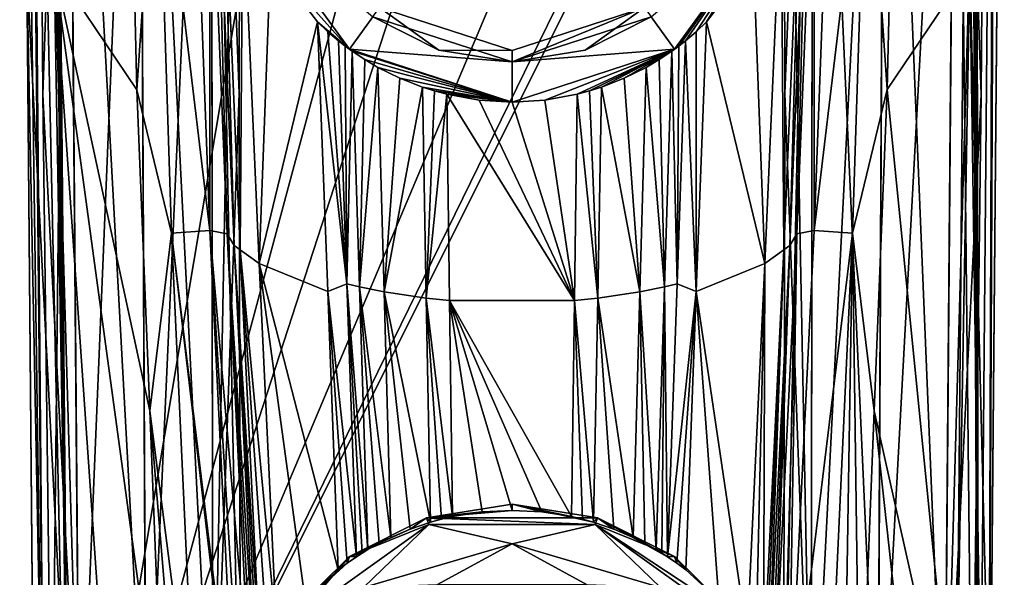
# Model space of a CAD drawing. Header units: metres. Extents: x -106 to 106, y -152 to 75.
# Tile 5 of 21: x -22 to 22, y -96 to -72. Entities that reach past the tile are written whole.
import ezdxf

# ---------------------------------------------------------------- set-up
doc = ezdxf.new("R2010")
doc.units = ezdxf.units.M
doc.layers.add('solid_20522313', color=7, linetype='CONTINUOUS')

msp = doc.modelspace()

# ---------------------------------------------------------------- linework, layer by layer
at = {"layer": 'solid_20522313'}
for points in [[(-20.647184, -115.083435, 22.060659), (-21.443855, -33.822399, 21.965246), (-21.795668, -33.82547, 21)], [(-21.795668, -33.82547, 21), (-21.174538, -105, 10.5), (-21.086508, -115.087265, 10.5)], [(-21.795668, -33.82547, 21), (-21.485104, -69.412735, 10.5), (-21.174538, -105, 10.5)], [(-21.795668, -33.82547, 21), (-21.086508, -115.087265, 10.5), (-21.086508, -115.087265, 21)], [(-20.647184, -115.083435, 22.060659), (-21.795668, -33.82547, 21), (-21.086508, -115.087265, 21)], [(-20.647184, -115.083435, 22.060659), (-21.356344, -33.821636, 22.060659), (-21.443855, -33.822399, 21.965246)], [(-19.586565, -115.074173, 22.5), (-20.553452, -33.814629, 22.477692), (-21.356344, -33.821636, 22.060659)], [(-20.647184, -115.083435, 22.060659), (-19.586565, -115.074173, 22.5), (-21.356344, -33.821636, 22.060659)], [(-20.418339, -34.574829, 22.494419), (-20.553452, -33.814629, 22.477692), (-19.586565, -115.074173, 22.5)], [(20.418339, -34.574829, 22.494419), (20.647184, -115.083435, 22.060659), (20.553452, -33.814629, 22.477692)], [(21.356344, -33.821636, 22.060659), (20.553452, -33.814629, 22.477692), (20.647184, -115.083435, 22.060659)], [(21.356344, -33.821636, 22.060659), (20.647184, -115.083435, 22.060659), (21.086508, -115.087265, 21)], [(21.443855, -33.822399, 21.965246), (21.356344, -33.821636, 22.060659), (21.086508, -115.087265, 21)], [(21.443855, -33.822399, 21.965246), (21.086508, -115.087265, 21), (21.795668, -33.82547, 21)], [(21.086508, -115.087265, 21), (21.485104, -69.412735, 10.5), (21.795668, -33.82547, 10.5)], [(21.086508, -115.087265, 21), (21.795668, -33.82547, 10.5), (21.795668, -33.82547, 21)], [(-20.418339, -34.574829, 22.494419), (-19.586565, -115.074173, 22.5), (-20.282812, -35.291965, 22.5)], [(20.418339, -34.574829, 22.494419), (20.282812, -35.291965, 22.5), (20.647184, -115.083435, 22.060659)], [(-19.586565, -115.074173, 22.5), (-7.280723, -41.797455, 22.5), (-20.282812, -35.291965, 22.5)], [(19.586565, -115.074173, 22.5), (20.282812, -35.291965, 22.5), (-19.586565, -115.074173, 22.5)], [(3.959791, -66.959793, 22.5), (-19.586565, -115.074173, 22.5), (20.282812, -35.291965, 22.5)], [(19.586565, -115.074173, 22.5), (20.647184, -115.083435, 22.060659), (20.282812, -35.291965, 22.5)], [(-5.599999, -63, 22.5), (-7.280723, -41.797455, 22.5), (-19.586565, -115.074173, 22.5)], [(-16.199522, -106.103897, 93.771118), (-16.500002, -42.173271, 82.823753), (-19.682365, -42.401684, 81.525284)], [(-13.244056, -106.289482, 92.560883), (-13.317636, -42.401688, 81.525284), (-16.500002, -42.173271, 82.823753)], [(-16.199522, -106.103897, 93.771118), (-13.244056, -106.289482, 92.560883), (-16.500002, -42.173271, 82.823753)], [(16.199522, -106.103897, 93.771118), (16.500002, -42.173271, 82.823753), (13.317636, -42.401688, 81.525284)], [(19.154987, -106.343422, 92.570396), (16.500002, -42.173271, 82.823753), (16.199522, -106.103897, 93.771118)], [(19.154987, -106.343422, 92.570396), (19.682365, -42.401684, 81.525284), (16.500002, -42.173271, 82.823753)], [(-19.154987, -106.343422, 92.570396), (-19.682365, -42.401684, 81.525284), (-21, -42.956642, 78.392464)], [(-19.154987, -106.343422, 92.570396), (-16.199522, -106.103897, 93.771118), (-19.682365, -42.401684, 81.525284)], [(-12.07196, -74.873978, 84.020348), (-12, -42.956642, 78.392464), (-13.317636, -42.401688, 81.525284)], [(-12.07196, -74.873978, 84.020348), (-13.317636, -42.401688, 81.525284), (-12.019709, -106.791534, 89.648277)], [(-13.244056, -106.289482, 92.560883), (-12.019709, -106.791534, 89.648277), (-13.317636, -42.401688, 81.525284)], [(13.244056, -106.289482, 92.560883), (13.317636, -42.401688, 81.525284), (12, -42.956642, 78.392464)], [(16.199522, -106.103897, 93.771118), (13.317636, -42.401688, 81.525284), (13.244056, -106.289482, 92.560883)], [(19.154987, -106.343422, 92.570396), (20.379335, -106.867821, 89.661728), (19.682365, -42.401684, 81.525284)], [(20.77791, -74.913292, 84.027283), (21, -42.956642, 78.392464), (19.682365, -42.401684, 81.525284)], [(20.77791, -74.913292, 84.027283), (19.682365, -42.401684, 81.525284), (20.379335, -106.867821, 89.661728)], [(-20.77791, -74.913292, 84.027283), (-21, -42.956642, 78.392464), (-19.682365, -43.506641, 75.258766)], [(-19.154987, -106.343422, 92.570396), (-21, -42.956642, 78.392464), (-20.77791, -74.913292, 84.027283)], [(-13.244056, -107.315933, 86.739601), (-13.317636, -43.506645, 75.258766), (-12, -42.956642, 78.392464)], [(-12.07196, -74.873978, 84.020348), (-13.244056, -107.315933, 86.739601), (-12, -42.956642, 78.392464)], [(12.07196, -74.873978, 84.020348), (12, -42.956642, 78.392464), (13.317636, -43.506645, 75.258766)], [(12.07196, -74.873978, 84.020348), (13.244056, -106.289482, 92.560883), (12, -42.956642, 78.392464)], [(19.154987, -107.369873, 86.749115), (19.682365, -43.506641, 75.258766), (21, -42.956642, 78.392464)], [(20.77791, -74.913292, 84.027283), (19.154987, -107.369873, 86.749115), (21, -42.956642, 78.392464)], [(-20.379335, -106.867821, 89.661728), (-20.77791, -74.913292, 84.027283), (-19.682365, -43.506641, 75.258766)], [(-19.154987, -107.369873, 86.749115), (-20.379335, -106.867821, 89.661728), (-19.682365, -43.506641, 75.258766)], [(-19.154987, -107.369873, 86.749115), (-19.682365, -43.506641, 75.258766), (-16.500002, -43.736107, 73.96048)], [(-16.199522, -107.555458, 85.538879), (-16.500002, -43.736107, 73.96048), (-13.317636, -43.506645, 75.258766)], [(-13.244056, -107.315933, 86.739601), (-16.199522, -107.555458, 85.538879), (-13.317636, -43.506645, 75.258766)], [(13.244056, -107.315933, 86.739601), (12.019709, -106.791534, 89.648277), (13.317636, -43.506645, 75.258766)], [(12.07196, -74.873978, 84.020348), (13.317636, -43.506645, 75.258766), (12.019709, -106.791534, 89.648277)], [(13.244056, -107.315933, 86.739601), (13.317636, -43.506645, 75.258766), (16.500002, -43.736107, 73.96048)], [(16.199522, -107.555458, 85.538879), (16.500002, -43.736107, 73.96048), (19.682365, -43.506641, 75.258766)], [(16.199522, -107.555458, 85.538879), (19.682365, -43.506641, 75.258766), (19.154987, -107.369873, 86.749115)], [(-16.199522, -107.555458, 85.538879), (-19.154987, -107.369873, 86.749115), (-16.500002, -43.736107, 73.96048)], [(13.244056, -107.315933, 86.739601), (16.500002, -43.736107, 73.96048), (16.199522, -107.555458, 85.538879)], [(-17.176798, -51.069469, -4.244116), (-16.615046, -74.704407, -2.482973), (-20.271166, -69.271828, 3.397589)], [(-15.714226, -61.45219, -4.976218), (-16.615046, -74.704407, -2.482973), (-17.176798, -51.069469, -4.244116)], [(17.176796, -51.069466, -4.244117), (16.615055, -74.704102, -2.482999), (15.71423, -61.452045, -4.976231)], [(20.271166, -69.271843, 3.397589), (16.615055, -74.704102, -2.482999), (17.176796, -51.069466, -4.244117)], [(-15.714226, -61.45219, -4.976218), (-15.076395, -81.058533, -3.145682), (-16.615046, -74.704407, -2.482973)], [(-14.12139, -61.383877, -6.63342), (-13.375206, -80.929558, -4.395652), (-15.714226, -61.45219, -4.976218)], [(-13.375206, -80.929558, -4.395652), (-15.076395, -81.058533, -3.145682), (-15.714226, -61.45219, -4.976218)], [(-13.377371, -62.273407, -7.153979), (-13.375206, -80.929558, -4.395652), (-14.12139, -61.383877, -6.63342)], [(14.121374, -61.384377, -6.633368), (13.3752, -80.92971, -4.395631), (13.377353, -62.273937, -7.153918)], [(15.71423, -61.452045, -4.976231), (13.3752, -80.92971, -4.395631), (14.121374, -61.384377, -6.633368)], [(15.71423, -61.452045, -4.976231), (15.076413, -81.058182, -3.145722), (13.3752, -80.92971, -4.395631)], [(16.615055, -74.704102, -2.482999), (15.076413, -81.058182, -3.145722), (15.71423, -61.452045, -4.976231)], [(-13.377371, -62.273407, -7.153979), (-12.610083, -81.080879, -4.804246), (-13.375206, -80.929558, -4.395652)], [(-13.069061, -63.076717, -7.272667), (-12.610083, -81.080879, -4.804246), (-13.377371, -62.273407, -7.153979)], [(13.377353, -62.273937, -7.153918), (12.61006, -81.081345, -4.80418), (13.069043, -63.077244, -7.272604)], [(13.3752, -80.92971, -4.395631), (12.61006, -81.081345, -4.80418), (13.377353, -62.273937, -7.153918)], [(-5.599999, -63, 22.5), (-19.586565, -115.074173, 22.5), (-3.959791, -66.959793, 22.5)], [(-13.069061, -63.076717, -7.272667), (-12.293781, -81.601288, -4.87671), (-12.610083, -81.080879, -4.804246)], [(-12.801576, -63.556133, -7.3908), (-12.293781, -81.601288, -4.87671), (-13.069061, -63.076717, -7.272667)], [(13.069043, -63.077244, -7.272604), (12.293762, -81.601692, -4.87665), (12.801558, -63.556633, -7.390738)], [(12.61006, -81.081345, -4.80418), (12.293762, -81.601692, -4.87665), (13.069043, -63.077244, -7.272604)], [(-12.801576, -63.556133, -7.3908), (-11.910462, -65.864159, -7.582354), (-12.02878, -81.797096, -4.970626)], [(-12.801576, -63.556133, -7.3908), (-12.02878, -81.797096, -4.970626), (-12.293781, -81.601288, -4.87671)], [(12.801558, -63.556633, -7.390738), (12.028764, -81.797455, -4.970572), (11.910462, -65.864159, -7.582354)], [(12.293762, -81.601692, -4.87665), (12.028764, -81.797455, -4.970572), (12.801558, -63.556633, -7.390738)], [(-11.193255, -82.401199, -5.219851), (-12.02878, -81.797096, -4.970626), (-11.910462, -65.864159, -7.582354)], [(-11.193255, -82.401199, -5.219851), (-11.910462, -65.864159, -7.582354), (-10.687385, -68.986847, -7.646284)], [(11.193257, -82.401192, -5.219851), (10.687388, -68.986839, -7.646284), (11.910462, -65.864159, -7.582354)], [(12.028764, -81.797455, -4.970572), (11.193257, -82.401192, -5.219851), (11.910462, -65.864159, -7.582354)], [(-3.959791, -66.959793, 22.5), (-19.586565, -115.074173, 22.5), (0, -68.599998, 22.5)], [(3.959791, -66.959793, 22.5), (0, -68.599998, 22.5), (-19.586565, -115.074173, 22.5)], [(-10.687385, -68.986847, -7.646284), (-11.650428, -66.785484, -7.1), (-7.200164, -72.910599, -7.1)], [(-6.15852, -71.476479, -7.1), (-7.200164, -72.910599, -7.1), (-11.650428, -66.785484, -7.1)], [(6.15852, -71.476479, -7.1), (11.650428, -66.785484, -7.1), (7.200164, -72.910599, -7.1)], [(7.383296, -72.77494, -7.76489), (7.200164, -72.910599, -7.1), (11.650428, -66.785484, -7.1)], [(7.680659, -72.54306, -7.777052), (7.383296, -72.77494, -7.76489), (11.650428, -66.785484, -7.1)], [(8.156232, -72.139931, -7.78641), (7.680659, -72.54306, -7.777052), (11.650428, -66.785484, -7.1)], [(8.617871, -71.706024, -7.78226), (8.156232, -72.139931, -7.78641), (11.650428, -66.785484, -7.1)], [(10.687388, -68.986839, -7.646284), (8.617871, -71.706024, -7.78226), (11.650428, -66.785484, -7.1)], [(-21.485104, -69.412735, 10.5), (-20.271166, -69.271828, 3.397589), (-19.629318, -105, 4.648063)], [(-20.271166, -69.271828, 3.397589), (-15.395058, -105.000046, 0.322935), (-17.79442, -104.999992, 2.213134)], [(-16.033875, -88.912109, -1.165386), (-15.395058, -105.000046, 0.322935), (-20.271166, -69.271828, 3.397589)], [(-20.271166, -69.271828, 3.397589), (-17.79442, -104.999992, 2.213134), (-19.629318, -105, 4.648063)], [(-16.615046, -74.704407, -2.482973), (-16.033875, -88.912109, -1.165386), (-20.271166, -69.271828, 3.397589)], [(-11.193255, -82.401199, -5.219851), (-10.687385, -68.986847, -7.646284), (-8.617871, -71.706024, -7.78226)], [(-8.617871, -71.706024, -7.78226), (-10.687385, -68.986847, -7.646284), (-7.200164, -72.910599, -7.1)], [(11.193257, -82.401192, -5.219851), (8.617871, -71.706024, -7.78226), (10.687388, -68.986839, -7.646284)], [(20.271166, -69.271843, 3.397589), (19.629318, -105, 4.648063), (16.615055, -74.704102, -2.482999)], [(20.271166, -69.271843, 3.397589), (20.782076, -105, 7.479926), (19.629318, -105, 4.648063)], [(20.271166, -69.271843, 3.397589), (21.174538, -105, 10.5), (20.782076, -105, 7.479926)], [(21.485104, -69.412735, 10.5), (21.174538, -105, 10.5), (20.271166, -69.271843, 3.397589)], [(-21.485104, -69.412735, 10.5), (-19.629318, -105, 4.648063), (-20.782076, -105, 7.479926)], [(-21.485104, -69.412735, 10.5), (-20.782076, -105, 7.479926), (-21.174538, -105, 10.5)], [(21.086508, -115.087265, 21), (21.174538, -105, 10.5), (21.485104, -69.412735, 10.5)], [(-6.15852, -71.476479, -7.1), (0, -73.477501, -7.1), (-7.200164, -72.910599, -7.1)], [(-5.86124, -71.074425, -29.1), (-3.242857, -72.963028, -28.6), (-6.161797, -71.474091, -28.6)], [(-6.161797, -71.474091, -28.6), (-3.242857, -72.963028, -28.6), (-6.15852, -71.476479, -7.1)], [(0, -73.477501, -28.6), (0, -73.477501, -7.1), (-6.15852, -71.476479, -7.1)], [(-3.242857, -72.963028, -28.6), (0, -73.477501, -28.6), (-6.15852, -71.476479, -7.1)], [(-5.86124, -71.074425, -29.1), (0, -72.977501, -29.1), (-3.242857, -72.963028, -28.6)], [(5.860563, -71.074921, -29.1), (0, -72.977501, -29.1), (-5.86124, -71.074425, -29.1)], [(5.860563, -71.074921, -29.1), (3.242858, -72.963028, -28.6), (0, -73.477501, -28.6)], [(5.860563, -71.074921, -29.1), (0, -73.477501, -28.6), (0, -72.977501, -29.1)], [(6.15852, -71.476479, -7.1), (7.200164, -72.910599, -7.1), (0, -73.477501, -7.1)], [(3.242858, -72.963028, -28.6), (6.15852, -71.476479, -7.1), (0, -73.477501, -7.1)], [(5.860563, -71.074921, -29.1), (6.161797, -71.474091, -28.6), (3.242858, -72.963028, -28.6)], [(3.242858, -72.963028, -28.6), (6.161797, -71.474091, -28.6), (6.15852, -71.476479, -7.1)], [(-8.160837, -83.640762, -5.685967), (-11.193255, -82.401199, -5.219851), (-8.617871, -71.706024, -7.78226)], [(-8.156232, -72.139931, -7.78641), (-8.617871, -71.706024, -7.78226), (-7.200164, -72.910599, -7.1)], [(-7.30607, -83.299309, -5.811953), (-8.617871, -71.706024, -7.78226), (-8.156232, -72.139931, -7.78641)], [(-7.30607, -83.299309, -5.811953), (-8.160837, -83.640762, -5.685967), (-8.617871, -71.706024, -7.78226)], [(8.160838, -83.640762, -5.685966), (8.156232, -72.139931, -7.78641), (8.617871, -71.706024, -7.78226)], [(11.193257, -82.401192, -5.219851), (8.160838, -83.640762, -5.685966), (8.617871, -71.706024, -7.78226)], [(-7.680659, -72.54306, -7.777052), (-8.156232, -72.139931, -7.78641), (-7.200164, -72.910599, -7.1)], [(-7.30607, -83.299309, -5.811953), (-8.156232, -72.139931, -7.78641), (-7.680659, -72.54306, -7.777052)], [(8.160838, -83.640762, -5.685966), (7.680659, -72.54306, -7.777052), (8.156232, -72.139931, -7.78641)], [(-7.383296, -72.77494, -7.76489), (-7.680659, -72.54306, -7.777052), (-7.200164, -72.910599, -7.1)], [(-7.30607, -83.299309, -5.811953), (-7.680659, -72.54306, -7.777052), (-7.383296, -72.77494, -7.76489)], [(-7.083044, -72.994652, -7.748386), (-7.383296, -72.77494, -7.76489), (-7.200164, -72.910599, -7.1)], [(-7.30607, -83.299309, -5.811953), (-7.383296, -72.77494, -7.76489), (-7.083044, -72.994652, -7.748386)], [(7.383296, -72.77494, -7.76489), (7.083044, -72.994652, -7.748386), (7.200164, -72.910599, -7.1)], [(7.306071, -83.299309, -5.811953), (7.083044, -72.994652, -7.748386), (7.383296, -72.77494, -7.76489)], [(7.306071, -83.299309, -5.811953), (7.383296, -72.77494, -7.76489), (7.680659, -72.54306, -7.777052)], [(8.160838, -83.640762, -5.685966), (7.306071, -83.299309, -5.811953), (7.680659, -72.54306, -7.777052)], [(-6.745149, -83.422417, -5.812143), (-7.30607, -83.299309, -5.811953), (-7.083044, -72.994652, -7.748386)], [(-7.083044, -72.994652, -7.748386), (-7.200164, -72.910599, -7.1), (0, -75.25, -7.1)], [(0, -73.477501, -7.1), (0, -75.25, -7.1), (-7.200164, -72.910599, -7.1)], [(-6.519835, -73.370834, -7.714939), (-7.083044, -72.994652, -7.748386), (0, -75.25, -7.1)], [(-6.745149, -83.422417, -5.812143), (-7.083044, -72.994652, -7.748386), (-6.519835, -73.370834, -7.714939)], [(0, -72.977501, -29.1), (0, -73.477501, -28.6), (-3.242857, -72.963028, -28.6)], [(7.200164, -72.910599, -7.1), (0, -75.25, -7.527322), (0, -75.25, -7.1)], [(0, -73.477501, -7.1), (7.200164, -72.910599, -7.1), (0, -75.25, -7.1)], [(1.455874, -75.163177, -7.536839), (0, -75.25, -7.527322), (7.200164, -72.910599, -7.1)], [(3.242858, -72.963028, -28.6), (0, -73.477501, -7.1), (0, -73.477501, -28.6)], [(2.88601, -74.905182, -7.564744), (1.455874, -75.163177, -7.536839), (7.200164, -72.910599, -7.1)], [(3.431155, -74.759666, -7.580228), (2.88601, -74.905182, -7.564744), (7.200164, -72.910599, -7.1)], [(3.967526, -74.589706, -7.59807), (3.431155, -74.759666, -7.580228), (7.200164, -72.910599, -7.1)], [(4.972684, -74.195305, -7.638057), (3.967526, -74.589706, -7.59807), (7.200164, -72.910599, -7.1)], [(5.934716, -73.716423, -7.683597), (4.972684, -74.195305, -7.638057), (7.200164, -72.910599, -7.1)], [(6.519835, -73.370834, -7.714939), (5.934716, -73.716423, -7.683597), (7.200164, -72.910599, -7.1)], [(7.083044, -72.994652, -7.748386), (6.519835, -73.370834, -7.714939), (7.200164, -72.910599, -7.1)], [(6.74515, -83.422417, -5.812144), (6.519835, -73.370834, -7.714939), (7.083044, -72.994652, -7.748386)], [(7.306071, -83.299309, -5.811953), (6.74515, -83.422417, -5.812144), (7.083044, -72.994652, -7.748386)], [(-6.745149, -83.422417, -5.812143), (-6.519835, -73.370834, -7.714939), (-5.934716, -73.716423, -7.683597)], [(-5.934716, -73.716423, -7.683597), (-6.519835, -73.370834, -7.714939), (0, -75.25, -7.1)], [(6.74515, -83.422417, -5.812144), (5.934716, -73.716423, -7.683597), (6.519835, -73.370834, -7.714939)], [(-5.661154, -83.649132, -5.798086), (-6.745149, -83.422417, -5.812143), (-5.934716, -73.716423, -7.683597)], [(-4.972612, -74.195343, -7.638054), (-5.934716, -73.716423, -7.683597), (0, -75.25, -7.1)], [(-5.661154, -83.649132, -5.798086), (-5.934716, -73.716423, -7.683597), (-4.972612, -74.195343, -7.638054)], [(5.661154, -83.649139, -5.798084), (4.972684, -74.195305, -7.638057), (5.934716, -73.716423, -7.683597)], [(6.74515, -83.422417, -5.812144), (5.661154, -83.649139, -5.798084), (5.934716, -73.716423, -7.683597)], [(-5.661154, -83.649132, -5.798086), (-4.972612, -74.195343, -7.638054), (-3.967526, -74.589706, -7.59807)], [(-3.967526, -74.589706, -7.59807), (-4.972612, -74.195343, -7.638054), (0, -75.25, -7.1)], [(5.661154, -83.649139, -5.798084), (3.967526, -74.589706, -7.59807), (4.972684, -74.195305, -7.638057)], [(-19.154987, -106.343422, 92.570396), (-20.77791, -74.913292, 84.027283), (-20.379335, -106.867821, 89.661728)], [(-15.076395, -81.058533, -3.145682), (-16.033875, -88.912109, -1.165386), (-16.615046, -74.704407, -2.482973)], [(-12.07196, -74.873978, 84.020348), (-12.019709, -106.791534, 89.648277), (-13.244056, -107.315933, 86.739601)], [(-3.792958, -83.926407, -5.783477), (-5.661154, -83.649132, -5.798086), (-3.967526, -74.589706, -7.59807)], [(-3.431155, -74.759666, -7.580228), (-3.967526, -74.589706, -7.59807), (0, -75.25, -7.1)], [(-3.792958, -83.926407, -5.783477), (-3.967526, -74.589706, -7.59807), (-3.431155, -74.759666, -7.580228)], [(-3.792958, -83.926407, -5.783477), (-3.431155, -74.759666, -7.580228), (-2.88601, -74.905182, -7.564744)], [(-2.761286, -84.036591, -5.77758), (-3.792958, -83.926407, -5.783477), (-2.88601, -74.905182, -7.564744)], [(-2.88601, -74.905182, -7.564744), (-3.431155, -74.759666, -7.580228), (0, -75.25, -7.1)], [(-1.455857, -75.163185, -7.536839), (-2.88601, -74.905182, -7.564744), (0, -75.25, -7.1)], [(2.761286, -84.036591, -5.77758), (-2.88601, -74.905182, -7.564744), (-1.455857, -75.163185, -7.536839)], [(2.761286, -84.036591, -5.77758), (-2.761286, -84.036591, -5.77758), (-2.88601, -74.905182, -7.564744)], [(2.761286, -84.036591, -5.77758), (1.455874, -75.163177, -7.536839), (2.88601, -74.905182, -7.564744)], [(3.792958, -83.926407, -5.783477), (2.761286, -84.036591, -5.77758), (2.88601, -74.905182, -7.564744)], [(3.792958, -83.926407, -5.783477), (2.88601, -74.905182, -7.564744), (3.431155, -74.759666, -7.580228)], [(3.792958, -83.926407, -5.783477), (3.431155, -74.759666, -7.580228), (3.967526, -74.589706, -7.59807)], [(5.661154, -83.649139, -5.798084), (3.792958, -83.926407, -5.783477), (3.967526, -74.589706, -7.59807)], [(12.07196, -74.873978, 84.020348), (12.019709, -106.791534, 89.648277), (13.244056, -106.289482, 92.560883)], [(16.615055, -74.704102, -2.482999), (16.033888, -88.911774, -1.165418), (15.076413, -81.058182, -3.145722)], [(16.615055, -74.704102, -2.482999), (19.629318, -105, 4.648063), (16.033888, -88.911774, -1.165418)], [(20.77791, -74.913292, 84.027283), (20.379335, -106.867821, 89.661728), (19.154987, -107.369873, 86.749115)], [(0, -75.25, -7.527322), (-1.455857, -75.163185, -7.536839), (0, -75.25, -7.1)], [(2.761286, -84.036591, -5.77758), (-1.455857, -75.163185, -7.536839), (0, -75.25, -7.527322)], [(2.761286, -84.036591, -5.77758), (0, -75.25, -7.527322), (1.455874, -75.163177, -7.536839)], [(-15.076395, -81.058533, -3.145682), (-13.974951, -104.999962, -0.397946), (-16.033875, -88.912109, -1.165386)], [(-13.375206, -80.929558, -4.395652), (-12.223788, -104.410553, -1.079155), (-15.076395, -81.058533, -3.145682)], [(-15.076395, -81.058533, -3.145682), (-12.248295, -104.999634, -0.981441), (-13.974951, -104.999962, -0.397946)], [(-12.23966, -104.704468, -1.02988), (-12.248295, -104.999634, -0.981441), (-15.076395, -81.058533, -3.145682)], [(-12.23966, -104.704468, -1.02988), (-15.076395, -81.058533, -3.145682), (-12.223788, -104.410553, -1.079155)], [(-12.017904, -102.865906, -1.374756), (-12.223788, -104.410553, -1.079155), (-13.375206, -80.929558, -4.395652)], [(-12.610083, -81.080879, -4.804246), (-11.608647, -101.366966, -1.722396), (-13.375206, -80.929558, -4.395652)], [(-12.017904, -102.865906, -1.374756), (-13.375206, -80.929558, -4.395652), (-11.608647, -101.366966, -1.722396)], [(13.3752, -80.92971, -4.395631), (12.223787, -104.41053, -1.079157), (12.61006, -81.081345, -4.80418)], [(15.076413, -81.058182, -3.145722), (12.223787, -104.41053, -1.079157), (13.3752, -80.92971, -4.395631)], [(15.076413, -81.058182, -3.145722), (13.974951, -104.999962, -0.397946), (12.223787, -104.41053, -1.079157)], [(15.076413, -81.058182, -3.145722), (14.698048, -105, -0.061177), (13.974951, -104.999962, -0.397946)], [(15.076413, -81.058182, -3.145722), (15.395058, -105.000046, 0.322935), (14.698048, -105, -0.061177)], [(16.033888, -88.911774, -1.165418), (15.395058, -105.000046, 0.322935), (15.076413, -81.058182, -3.145722)], [(-11.486778, -101.032875, -1.808012), (-11.608647, -101.366966, -1.722396), (-12.610083, -81.080879, -4.804246)], [(-12.293781, -81.601288, -4.87671), (-11.354255, -100.702003, -1.895618), (-12.610083, -81.080879, -4.804246)], [(-11.486778, -101.032875, -1.808012), (-12.610083, -81.080879, -4.804246), (-11.354255, -100.702003, -1.895618)], [(12.61006, -81.081345, -4.80418), (11.60864, -101.366943, -1.7224), (12.293762, -81.601692, -4.87665)], [(12.017926, -102.866013, -1.374731), (11.60864, -101.366943, -1.7224), (12.61006, -81.081345, -4.80418)], [(12.017926, -102.866013, -1.374731), (12.61006, -81.081345, -4.80418), (12.223787, -104.41053, -1.079157)], [(-11.244206, -100.447914, -1.964739), (-11.354255, -100.702003, -1.895618), (-12.293781, -81.601288, -4.87671)], [(-12.02878, -81.797096, -4.970626), (-11.127774, -100.196053, -2.034782), (-12.293781, -81.601288, -4.87671)], [(-11.244206, -100.447914, -1.964739), (-12.293781, -81.601288, -4.87671), (-11.127774, -100.196053, -2.034782)], [(-10.788206, -99.53968, -2.223069), (-11.127774, -100.196053, -2.034782), (-12.02878, -81.797096, -4.970626)], [(-10.405233, -98.903236, -2.410932), (-10.788206, -99.53968, -2.223069), (-12.02878, -81.797096, -4.970626)], [(-11.193255, -82.401199, -5.219851), (-10.405233, -98.903236, -2.410932), (-12.02878, -81.797096, -4.970626)], [(12.028764, -81.797455, -4.970572), (11.127767, -100.196037, -2.034785), (11.193257, -82.401192, -5.219851)], [(11.244199, -100.447899, -1.964742), (11.127767, -100.196037, -2.034785), (12.028764, -81.797455, -4.970572)], [(11.244199, -100.447899, -1.964742), (12.028764, -81.797455, -4.970572), (11.354246, -100.701981, -1.895621)], [(12.293762, -81.601692, -4.87665), (11.354246, -100.701981, -1.895621), (12.028764, -81.797455, -4.970572)], [(11.486771, -101.03286, -1.808015), (11.354246, -100.701981, -1.895621), (12.293762, -81.601692, -4.87665)], [(11.486771, -101.03286, -1.808015), (12.293762, -81.601692, -4.87665), (11.60864, -101.366943, -1.7224)], [(-9.152657, -97.29451, -2.909141), (-10.405233, -98.903236, -2.410932), (-11.193255, -82.401199, -5.219851)], [(-7.693268, -95.953857, -3.291939), (-9.152657, -97.29451, -2.909141), (-11.193255, -82.401199, -5.219851)], [(-8.160837, -83.640762, -5.685967), (-7.693268, -95.953857, -3.291939), (-11.193255, -82.401199, -5.219851)], [(11.193257, -82.401192, -5.219851), (10.405226, -98.903221, -2.410934), (8.160838, -83.640762, -5.685966)], [(10.788198, -99.539665, -2.223072), (10.405226, -98.903221, -2.410934), (11.193257, -82.401192, -5.219851)], [(11.127767, -100.196037, -2.034785), (10.788198, -99.539665, -2.223072), (11.193257, -82.401192, -5.219851)], [(-7.30607, -83.299309, -5.811953), (-6.891698, -95.37587, -3.432801), (-8.160837, -83.640762, -5.685967)], [(-7.29849, -95.656754, -3.363675), (-7.693268, -95.953857, -3.291939), (-8.160837, -83.640762, -5.685967)], [(-6.891698, -95.37587, -3.432801), (-7.29849, -95.656754, -3.363675), (-8.160837, -83.640762, -5.685967)], [(-6.635756, -95.211342, -3.474069), (-6.891698, -95.37587, -3.432801), (-7.30607, -83.299309, -5.811953)], [(-6.375711, -95.053268, -3.514404), (-6.635756, -95.211342, -3.474069), (-7.30607, -83.299309, -5.811953)], [(-6.745149, -83.422417, -5.812143), (-6.375711, -95.053268, -3.514404), (-7.30607, -83.299309, -5.811953)], [(-5.879558, -94.775368, -3.586041), (-6.375711, -95.053268, -3.514404), (-6.745149, -83.422417, -5.812143)], [(-5.370586, -94.520294, -3.651864), (-5.879558, -94.775368, -3.586041), (-6.745149, -83.422417, -5.812143)], [(-5.661154, -83.649132, -5.798086), (-5.370586, -94.520294, -3.651864), (-6.745149, -83.422417, -5.812143)], [(-4.505957, -94.150917, -3.747595), (-5.370586, -94.520294, -3.651864), (-5.661154, -83.649132, -5.798086)], [(-3.614666, -93.847374, -3.826844), (-4.505957, -94.150917, -3.747595), (-5.661154, -83.649132, -5.798086)], [(-3.792958, -83.926407, -5.783477), (-3.614666, -93.847374, -3.826844), (-5.661154, -83.649132, -5.798086)], [(5.661154, -83.649139, -5.798084), (5.370584, -94.520294, -3.651864), (3.792958, -83.926407, -5.783477)], [(5.879555, -94.775368, -3.586041), (5.370584, -94.520294, -3.651864), (5.661154, -83.649139, -5.798084)], [(6.74515, -83.422417, -5.812144), (6.375708, -95.053268, -3.514405), (5.661154, -83.649139, -5.798084)], [(6.375708, -95.053268, -3.514405), (5.879555, -94.775368, -3.586041), (5.661154, -83.649139, -5.798084)], [(6.635753, -95.211342, -3.474069), (6.375708, -95.053268, -3.514405), (6.74515, -83.422417, -5.812144)], [(6.891695, -95.37587, -3.432802), (6.635753, -95.211342, -3.474069), (6.74515, -83.422417, -5.812144)], [(7.306071, -83.299309, -5.811953), (6.891695, -95.37587, -3.432802), (6.74515, -83.422417, -5.812144)], [(8.160838, -83.640762, -5.685966), (6.891695, -95.37587, -3.432802), (7.306071, -83.299309, -5.811953)], [(8.160838, -83.640762, -5.685966), (7.298486, -95.656754, -3.363676), (6.891695, -95.37587, -3.432802)], [(8.160838, -83.640762, -5.685966), (7.693264, -95.95385, -3.29194), (7.298486, -95.656754, -3.363676)], [(9.152653, -97.294502, -2.909142), (7.693264, -95.95385, -3.29194), (8.160838, -83.640762, -5.685966)], [(10.405226, -98.903221, -2.410934), (9.152653, -97.294502, -2.909142), (8.160838, -83.640762, -5.685966)], [(-3.127988, -93.712433, -3.862234), (-3.614666, -93.847374, -3.826844), (-3.792958, -83.926407, -5.783477)], [(-2.636005, -93.597099, -3.892541), (-3.127988, -93.712433, -3.862234), (-3.792958, -83.926407, -5.783477)], [(-2.761286, -84.036591, -5.77758), (-2.636005, -93.597099, -3.892541), (-3.792958, -83.926407, -5.783477)], [(-1.325729, -93.388924, -3.947385), (-2.636005, -93.597099, -3.892541), (-2.761286, -84.036591, -5.77758)], [(0, -93.319283, -3.965778), (-1.325729, -93.388924, -3.947385), (-2.761286, -84.036591, -5.77758)], [(1.325729, -93.388924, -3.947385), (0, -93.319283, -3.965778), (-2.761286, -84.036591, -5.77758)], [(2.636005, -93.597099, -3.892541), (1.325729, -93.388924, -3.947385), (-2.761286, -84.036591, -5.77758)], [(2.761286, -84.036591, -5.77758), (2.636005, -93.597099, -3.892541), (-2.761286, -84.036591, -5.77758)], [(3.127988, -93.712433, -3.862234), (2.636005, -93.597099, -3.892541), (2.761286, -84.036591, -5.77758)], [(3.792958, -83.926407, -5.783477), (3.614666, -93.847374, -3.826844), (2.761286, -84.036591, -5.77758)], [(3.614666, -93.847374, -3.826844), (3.127988, -93.712433, -3.862234), (2.761286, -84.036591, -5.77758)], [(4.505956, -94.150917, -3.747595), (3.614666, -93.847374, -3.826844), (3.792958, -83.926407, -5.783477)], [(5.370584, -94.520294, -3.651864), (4.505956, -94.150917, -3.747595), (3.792958, -83.926407, -5.783477)], [(-16.033875, -88.912109, -1.165386), (-13.974951, -104.999962, -0.397946), (-14.698048, -105, -0.061177)], [(-16.033875, -88.912109, -1.165386), (-14.698048, -105, -0.061177), (-15.395058, -105.000046, 0.322935)], [(16.033888, -88.911774, -1.165418), (17.79442, -104.999992, 2.213134), (15.395058, -105.000046, 0.322935)], [(16.033888, -88.911774, -1.165418), (19.629318, -105, 4.648063), (17.79442, -104.999992, 2.213134)], [(-3.782324, -93.643929, -2.61428), (0, -93.319283, -3.965778), (0, -93.051598, -2.70645)], [(3.782324, -93.643929, -2.61428), (-3.782324, -93.643929, -2.61428), (0, -93.051598, -2.70645)], [(0, -93.051598, -2.70645), (0, -93.319283, -3.965778), (1.325729, -93.388924, -3.947385)], [(0, -93.051598, -2.70645), (1.325729, -93.388924, -3.947385), (2.636005, -93.597099, -3.892541)], [(0, -93.051598, -2.70645), (2.636005, -93.597099, -3.892541), (3.127988, -93.712433, -3.862234)], [(0, -93.051598, -2.70645), (3.127988, -93.712433, -3.862234), (3.614666, -93.847374, -3.826844)], [(3.782324, -93.643929, -2.61428), (0, -93.051598, -2.70645), (3.614666, -93.847374, -3.826844)], [(-3.782324, -93.643929, -2.61428), (-7.195808, -95.363564, -2.346693), (-4.505957, -94.150917, -3.747595)], [(-3.684889, -93.940369, -2.568152), (-7.195808, -95.363564, -2.346693), (-3.782324, -93.643929, -2.61428)], [(-3.782324, -93.643929, -2.61428), (-4.505957, -94.150917, -3.747595), (-3.614666, -93.847374, -3.826844)], [(-3.782324, -93.643929, -2.61428), (-1.325729, -93.388924, -3.947385), (0, -93.319283, -3.965778)], [(-3.782324, -93.643929, -2.61428), (-2.636005, -93.597099, -3.892541), (-1.325729, -93.388924, -3.947385)], [(-3.782324, -93.643929, -2.61428), (-3.127988, -93.712433, -3.862234), (-2.636005, -93.597099, -3.892541)], [(-3.782324, -93.643929, -2.61428), (-3.614666, -93.847374, -3.826844), (-3.127988, -93.712433, -3.862234)], [(3.684891, -93.940369, -2.568152), (-3.782324, -93.643929, -2.61428), (3.782324, -93.643929, -2.61428)], [(3.684891, -93.940369, -2.568152), (-3.684889, -93.940369, -2.568152), (-3.782324, -93.643929, -2.61428)], [(3.782324, -93.643929, -2.61428), (3.614666, -93.847374, -3.826844), (4.505956, -94.150917, -3.747595)], [(3.684891, -93.940369, -2.568152), (3.782324, -93.643929, -2.61428), (7.195808, -95.363564, -2.346693)], [(3.782324, -93.643929, -2.61428), (4.505956, -94.150917, -3.747595), (5.370584, -94.520294, -3.651864)], [(3.782324, -93.643929, -2.61428), (5.370584, -94.520294, -3.651864), (5.879555, -94.775368, -3.586041)], [(3.782324, -93.643929, -2.61428), (5.879555, -94.775368, -3.586041), (6.375708, -95.053268, -3.514405)], [(3.782324, -93.643929, -2.61428), (6.375708, -95.053268, -3.514405), (6.635753, -95.211342, -3.474069)], [(3.782324, -93.643929, -2.61428), (6.635753, -95.211342, -3.474069), (6.891695, -95.37587, -3.432802)], [(7.195808, -95.363564, -2.346693), (3.782324, -93.643929, -2.61428), (6.891695, -95.37587, -3.432802)], [(-3.684889, -93.940369, -2.568152), (-9.652482, -98.227737, -1.90101), (-7.195808, -95.363564, -2.346693)], [(-6.575448, -96.726418, -8.982299), (-9.652482, -98.227737, -1.90101), (-3.684889, -93.940369, -2.568152)], [(-7.195808, -95.363564, -2.346693), (-5.370586, -94.520294, -3.651864), (-4.505957, -94.150917, -3.747595)], [(-6.575448, -96.726418, -8.982299), (-3.684889, -93.940369, -2.568152), (0, -94.794876, -9.39286)], [(0, -94.794876, -9.39286), (-3.684889, -93.940369, -2.568152), (3.684891, -93.940369, -2.568152)], [(0, -94.794876, -9.39286), (3.684891, -93.940369, -2.568152), (6.575448, -96.726418, -8.982299)], [(3.684891, -93.940369, -2.568152), (7.195808, -95.363564, -2.346693), (9.907431, -98.044655, -1.929498)], [(9.652482, -98.227737, -1.90101), (3.684891, -93.940369, -2.568152), (9.907431, -98.044655, -1.929498)], [(6.575448, -96.726418, -8.982299), (3.684891, -93.940369, -2.568152), (9.652482, -98.227737, -1.90101)], [(-7.195808, -95.363564, -2.346693), (-5.879558, -94.775368, -3.586041), (-5.370586, -94.520294, -3.651864)], [(-7.195808, -95.363564, -2.346693), (-6.375711, -95.053268, -3.514404), (-5.879558, -94.775368, -3.586041)], [(-6.575448, -96.726418, -8.982299), (0, -94.794876, -9.39286), (-3.321819, -96.61084, -9.706311)], [(0, -94.794876, -9.39286), (3.32181, -96.610832, -9.706311), (-3.321819, -96.61084, -9.706311)], [(0, -94.794876, -9.39286), (6.575448, -96.726418, -8.982299), (3.32181, -96.610832, -9.706311)], [(-7.195808, -95.363564, -2.346693), (-9.907431, -98.044655, -1.929498), (-7.29849, -95.656754, -3.363675)], [(-9.652482, -98.227737, -1.90101), (-9.907431, -98.044655, -1.929498), (-7.195808, -95.363564, -2.346693)], [(-7.195808, -95.363564, -2.346693), (-7.29849, -95.656754, -3.363675), (-6.891698, -95.37587, -3.432801)], [(-7.195808, -95.363564, -2.346693), (-6.635756, -95.211342, -3.474069), (-6.375711, -95.053268, -3.514404)], [(-7.195808, -95.363564, -2.346693), (-6.891698, -95.37587, -3.432801), (-6.635756, -95.211342, -3.474069)], [(7.195808, -95.363564, -2.346693), (6.891695, -95.37587, -3.432802), (7.298486, -95.656754, -3.363676)], [(7.195808, -95.363564, -2.346693), (7.298486, -95.656754, -3.363676), (7.693264, -95.95385, -3.29194)], [(7.195808, -95.363564, -2.346693), (7.693264, -95.95385, -3.29194), (9.152653, -97.294502, -2.909142)], [(9.907431, -98.044655, -1.929498), (7.195808, -95.363564, -2.346693), (9.152653, -97.294502, -2.909142)], [(-9.907431, -98.044655, -1.929498), (-7.693268, -95.953857, -3.291939), (-7.29849, -95.656754, -3.363675)], [(-9.907431, -98.044655, -1.929498), (-9.152657, -97.29451, -2.909141), (-7.693268, -95.953857, -3.291939)]]:
    msp.add_3dface(points, dxfattribs=at)

doc.saveas('drawing.dxf')
